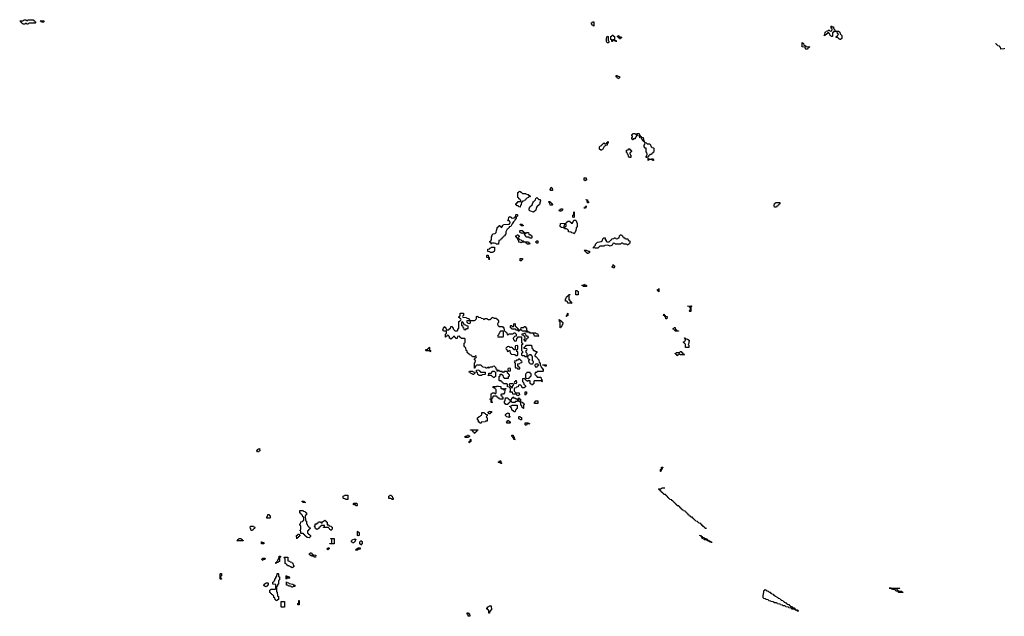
# Model space of a CAD drawing. Header units: inches. Extents: x 2710028 to 2964570, y 496606 to 722708.
# Tile 81 of 228: x 2856588 to 2875636, y 607506 to 619054. Entities that reach past the tile are written whole.
import ezdxf

# ---------------------------------------------------------------- set-up
doc = ezdxf.new("R2010")
doc.units = ezdxf.units.IN
doc.header["$MEASUREMENT"] = 0
for name, color, linetype in [('C8651', 7, 'Continuous'), ('C8660', 7, 'Continuous'), ('C8661', 7, 'Continuous'), ('C8670', 7, 'Continuous'), ('C8671', 7, 'Continuous')]:
    doc.layers.add(name, color=color, linetype=linetype)

msp = doc.modelspace()

# ---------------------------------------------------------------- linework, layer by layer
at = {"layer": 'C8651', "color": 6}
for points in [[(2856750, 618969), (2856726, 618970), (2856722, 618982), (2856710, 618986), (2856698, 618982), (2856690, 618968), (2856650, 618968), (2856642, 618982), (2856630, 618986), (2856622, 619002), (2856610, 619006), (2856602, 619022), (2856588, 619030), (2856650, 619034), (2856662, 619038), (2856666, 619050), (2856672, 619052), (2856712, 619052), (2856718, 619038), (2856730, 619034), (2856742, 619038), (2856750, 619052), (2856830, 619054), (2856854, 619050), (2856858, 619038), (2856873, 619033), (2856878, 619018), (2856894, 619010), (2856894, 618990), (2856890, 618988), (2856773, 618987), (2856758, 618982)], [(2857010, 619008), (2857002, 619022), (2856986, 619030), (2856990, 619034), (2857050, 619034), (2857054, 619030), (2857054, 619010), (2857050, 619009)]]:
    msp.add_lwpolyline(points, close=True, dxfattribs=at)
at = {"layer": 'C8660', "color": 6}
msp.add_lwpolyline([(2869873, 609207), (2869847, 609207), (2869842, 609222), (2869827, 609227), (2869822, 609242), (2869807, 609247), (2869802, 609262), (2869787, 609267), (2869782, 609282), (2869767, 609287), (2869762, 609302), (2869730, 609306), (2869722, 609322), (2869707, 609327), (2869702, 609342), (2869667, 609347), (2869662, 609362), (2869647, 609367), (2869642, 609382), (2869627, 609387), (2869622, 609402), (2869607, 609407), (2869602, 609422), (2869570, 609426), (2869562, 609442), (2869547, 609447), (2869542, 609462), (2869527, 609467), (2869522, 609482), (2869507, 609487), (2869502, 609502), (2869487, 609507), (2869482, 609522), (2869467, 609527), (2869462, 609542), (2869430, 609546), (2869422, 609562), (2869407, 609567), (2869402, 609582), (2869387, 609587), (2869382, 609602), (2869367, 609607), (2869362, 609622), (2869347, 609627), (2869342, 609642), (2869310, 609646), (2869302, 609662), (2869287, 609667), (2869282, 609682), (2869267, 609687), (2869262, 609702), (2869247, 609707), (2869242, 609722), (2869227, 609727), (2869222, 609742), (2869207, 609747), (2869202, 609762), (2869170, 609766), (2869162, 609782), (2869147, 609787), (2869142, 609802), (2869127, 609807), (2869122, 609822), (2869107, 609827), (2869102, 609842), (2869087, 609847), (2869082, 609862), (2869050, 609866), (2869042, 609882), (2869030, 609886), (2869022, 609902), (2869007, 609907), (2869002, 609922), (2868987, 609927), (2868982, 609942), (2868967, 609947), (2868962, 609962), (2868946, 609970), (2868950, 609974), (2868990, 609974), (2869002, 609978), (2869010, 609992), (2869070, 609996)], dxfattribs=at)
for points in [[(2862070, 609706), (2862062, 609722), (2862046, 609730), (2862050, 609734), (2862090, 609734), (2862098, 609718), (2862114, 609710), (2862110, 609706)], [(2862890, 609766), (2862882, 609782), (2862850, 609786), (2862846, 609790), (2862846, 609830), (2862862, 609838), (2862870, 609854), (2862930, 609854), (2862934, 609850), (2862934, 609770), (2862930, 609766)], [(2863790, 609766), (2863782, 609782), (2863770, 609786), (2863727, 609787), (2863728, 609832), (2863742, 609838), (2863747, 609853), (2863770, 609854), (2863778, 609838), (2863794, 609830), (2863798, 609798), (2863812, 609790), (2863810, 609766)], [(2862190, 609028), (2862148, 609030), (2862106, 609070), (2862102, 609082), (2862086, 609090), (2862082, 609102), (2862070, 609106), (2862030, 609106), (2862026, 609110), (2862026, 609150), (2862022, 609162), (2862006, 609170), (2862022, 609178), (2862026, 609190), (2862026, 609250), (2862022, 609262), (2862008, 609270), (2862008, 609290), (2862022, 609298), (2862030, 609334), (2862062, 609338), (2862067, 609353), (2862082, 609358), (2862086, 609370), (2862086, 609410), (2862082, 609422), (2862066, 609430), (2862062, 609462), (2862047, 609467), (2862042, 609482), (2862030, 609486), (2862022, 609502), (2862006, 609510), (2862006, 609550), (2862010, 609554), (2862070, 609554), (2862078, 609538), (2862112, 609532), (2862118, 609518), (2862134, 609510), (2862134, 609470), (2862118, 609462), (2862113, 609447), (2862114, 609370), (2862118, 609358), (2862134, 609350), (2862134, 609310), (2862138, 609298), (2862152, 609292), (2862158, 609258), (2862170, 609254), (2862178, 609238), (2862194, 609230), (2862198, 609218), (2862214, 609210), (2862198, 609202), (2862194, 609190), (2862178, 609182), (2862174, 609170), (2862158, 609162), (2862154, 609150), (2862158, 609118), (2862170, 609114), (2862178, 609098), (2862194, 609090), (2862198, 609078), (2862214, 609070), (2862214, 609050)], [(2863090, 609646), (2863082, 609662), (2863047, 609667), (2863046, 609690), (2863050, 609694), (2863113, 609693), (2863114, 609650), (2863110, 609646)], [(2861430, 609406), (2861367, 609407), (2861366, 609430), (2861382, 609438), (2861386, 609470), (2861390, 609474), (2861410, 609474), (2861418, 609458), (2861434, 609450), (2861434, 609410)], [(2862610, 609166), (2862602, 609182), (2862590, 609186), (2862582, 609202), (2862566, 609210), (2862562, 609222), (2862550, 609226), (2862467, 609227), (2862467, 609233), (2862482, 609238), (2862486, 609250), (2862482, 609262), (2862470, 609266), (2862430, 609266), (2862418, 609262), (2862413, 609247), (2862398, 609242), (2862394, 609230), (2862378, 609222), (2862373, 609207), (2862358, 609202), (2862350, 609186), (2862327, 609187), (2862322, 609202), (2862306, 609210), (2862302, 609242), (2862290, 609246), (2862288, 609252), (2862302, 609258), (2862306, 609290), (2862310, 609294), (2862342, 609298), (2862346, 609310), (2862362, 609318), (2862370, 609334), (2862410, 609334), (2862418, 609318), (2862430, 609314), (2862442, 609318), (2862447, 609333), (2862462, 609338), (2862466, 609350), (2862482, 609358), (2862490, 609374), (2862498, 609358), (2862514, 609350), (2862518, 609338), (2862534, 609330), (2862534, 609290), (2862538, 609278), (2862570, 609274), (2862578, 609258), (2862610, 609254), (2862618, 609238), (2862633, 609233), (2862634, 609190), (2862618, 609182)], [(2861070, 609166), (2861066, 609170), (2861062, 609202), (2861046, 609210), (2861050, 609252), (2861110, 609254), (2861118, 609238), (2861134, 609230), (2861133, 609207), (2861118, 609202), (2861114, 609190), (2861098, 609182), (2861090, 609166)], [(2860790, 608966), (2860786, 608970), (2860802, 608978), (2860806, 608990), (2860822, 608998), (2860830, 609014), (2860870, 609014), (2860878, 608998), (2860893, 608993), (2860898, 608978), (2860913, 608973), (2860910, 608966)], [(2861950, 609008), (2861946, 609070), (2861962, 609078), (2861967, 609093), (2861990, 609094), (2861998, 609078), (2862014, 609070), (2861998, 609062), (2861994, 609050), (2861978, 609042), (2861974, 609030), (2861958, 609022)], [(2862590, 608906), (2862586, 608910), (2862590, 608914), (2862622, 608918), (2862627, 608933), (2862627, 608987), (2862622, 609002), (2862610, 609006), (2862607, 609013), (2862672, 609012), (2862670, 608906)], [(2863050, 608928), (2863026, 608930), (2863022, 608942), (2863008, 608948), (2863008, 608970), (2863022, 608978), (2863028, 608992), (2863062, 608998), (2863070, 609014), (2863078, 608998), (2863090, 608994), (2863091, 608989), (2863078, 608982), (2863073, 608947), (2863058, 608942)], [(2863130, 609066), (2863126, 609070), (2863126, 609150), (2863130, 609154), (2863138, 609138), (2863154, 609130), (2863154, 609070), (2863150, 609068)], [(2863190, 608886), (2863182, 608902), (2863168, 608910), (2863168, 608950), (2863182, 608958), (2863190, 608974), (2863198, 608958), (2863212, 608952), (2863211, 608909), (2863198, 608902)], [(2869970, 608928), (2869962, 608942), (2869926, 608950), (2869922, 608962), (2869886, 608970), (2869882, 608982), (2869867, 608987), (2869830, 608988), (2869822, 609002), (2869808, 609008), (2869790, 609009), (2869782, 609042), (2869770, 609046), (2869762, 609062), (2869746, 609070), (2869746, 609074), (2869774, 609070), (2869778, 609058), (2869794, 609050), (2869798, 609038), (2869830, 609032), (2869838, 609018), (2869874, 609010), (2869878, 608998), (2869894, 608990), (2869898, 608978), (2869930, 608972), (2869938, 608958), (2869974, 608950), (2869974, 608930)], [(2861310, 608909), (2861268, 608910), (2861266, 608950), (2861274, 608950), (2861278, 608938), (2861310, 608934), (2861314, 608930), (2861314, 608910)], [(2862550, 608788), (2862542, 608802), (2862528, 608810), (2862542, 608818), (2862550, 608834), (2862570, 608834), (2862574, 608830), (2862572, 608810), (2862558, 608802)], [(2863090, 608786), (2863086, 608790), (2863102, 608798), (2863106, 608810), (2863122, 608818), (2863130, 608834), (2863173, 608833), (2863173, 608807), (2863138, 608802), (2863130, 608788)], [(2861290, 608588), (2861282, 608602), (2861270, 608606), (2861270, 608614), (2861282, 608618), (2861290, 608634), (2861330, 608634), (2861334, 608630), (2861330, 608606), (2861298, 608602)], [(2861550, 608526), (2861546, 608530), (2861546, 608550), (2861562, 608558), (2861570, 608574), (2861582, 608578), (2861586, 608610), (2861602, 608618), (2861607, 608673), (2861633, 608673), (2861634, 608650), (2861618, 608642), (2861614, 608630), (2861614, 608570), (2861598, 608562), (2861590, 608546), (2861558, 608542)], [(2861850, 608446), (2861842, 608462), (2861807, 608467), (2861802, 608482), (2861770, 608486), (2861762, 608502), (2861750, 608506), (2861742, 608522), (2861726, 608530), (2861726, 608610), (2861722, 608622), (2861708, 608630), (2861706, 608650), (2861710, 608654), (2861773, 608653), (2861774, 608590), (2861778, 608578), (2861810, 608574), (2861818, 608558), (2861850, 608552), (2861858, 608538), (2861870, 608534), (2861878, 608498), (2861894, 608490), (2861890, 608466), (2861878, 608462), (2861870, 608448)], [(2862310, 608648), (2862286, 608650), (2862282, 608662), (2862270, 608666), (2862262, 608682), (2862250, 608686), (2862238, 608682), (2862234, 608670), (2862228, 608668), (2862222, 608682), (2862210, 608686), (2862202, 608702), (2862190, 608706), (2862187, 608713), (2862202, 608718), (2862210, 608732), (2862232, 608732), (2862238, 608718), (2862254, 608710), (2862258, 608698), (2862273, 608693), (2862314, 608690)], [(2860470, 608226), (2860466, 608230), (2860466, 608330), (2860470, 608334), (2860490, 608334), (2860494, 608330), (2860492, 608288), (2860478, 608282), (2860474, 608270), (2860478, 608238), (2860494, 608230), (2860490, 608226)], [(2861570, 607806), (2861549, 607809), (2861542, 607822), (2861530, 607826), (2861522, 607862), (2861506, 607870), (2861502, 607902), (2861490, 607906), (2861482, 607922), (2861466, 607930), (2861462, 607942), (2861446, 607950), (2861442, 607962), (2861430, 607966), (2861426, 608010), (2861442, 608018), (2861450, 608034), (2861530, 608034), (2861542, 608038), (2861546, 608050), (2861546, 608110), (2861542, 608122), (2861488, 608128), (2861486, 608170), (2861502, 608178), (2861510, 608194), (2861522, 608198), (2861526, 608230), (2861542, 608238), (2861546, 608270), (2861562, 608278), (2861567, 608333), (2861590, 608334), (2861594, 608330), (2861594, 608290), (2861598, 608278), (2861611, 608271), (2861612, 608212), (2861610, 608206), (2861598, 608202), (2861594, 608190), (2861592, 608128), (2861578, 608122), (2861574, 608090), (2861558, 608082), (2861554, 608070), (2861554, 607990), (2861558, 607978), (2861572, 607972), (2861578, 607898), (2861592, 607890), (2861594, 607830), (2861578, 607822)], [(2861750, 608226), (2861746, 608230), (2861746, 608290), (2861750, 608294), (2861758, 608278), (2861790, 608274), (2861798, 608258), (2861814, 608250), (2861810, 608246), (2861770, 608246), (2861758, 608242)], [(2861350, 608068), (2861342, 608082), (2861326, 608090), (2861322, 608102), (2861306, 608110), (2861322, 608118), (2861327, 608133), (2861342, 608138), (2861347, 608153), (2861390, 608154), (2861394, 608150), (2861394, 608110), (2861378, 608102), (2861374, 608090), (2861358, 608082)], [(2861870, 608068), (2861846, 608070), (2861842, 608082), (2861827, 608087), (2861790, 608088), (2861782, 608102), (2861770, 608106), (2861750, 608106), (2861750, 608174), (2861758, 608158), (2861791, 608151), (2861798, 608138), (2861870, 608131), (2861893, 608113), (2861911, 608111), (2861910, 608086), (2861878, 608082)], [(2861650, 607686), (2861646, 607690), (2861648, 607792), (2861713, 607793), (2861714, 607690), (2861710, 607686)], [(2861970, 607726), (2861966, 607730), (2861969, 607751), (2861982, 607758), (2861986, 607770), (2861986, 607810), (2861990, 607814), (2861994, 607810), (2861994, 607730), (2861990, 607726)], [(2865670, 607566), (2865666, 607570), (2865666, 607610), (2865662, 607622), (2865646, 607630), (2865642, 607642), (2865627, 607647), (2865626, 607670), (2865642, 607678), (2865646, 607690), (2865662, 607698), (2865668, 607712), (2865710, 607712), (2865714, 607630), (2865698, 607622), (2865693, 607607), (2865678, 607602), (2865674, 607570)], [(2865270, 607506), (2865266, 607510), (2865262, 607542), (2865246, 607550), (2865247, 607573), (2865270, 607574), (2865278, 607558), (2865293, 607553), (2865294, 607510), (2865290, 607506)]]:
    msp.add_lwpolyline(points, close=True, dxfattribs=at)
at = {"layer": 'C8661', "color": 6}
for points in [[(2867690, 618929), (2867682, 618942), (2867666, 618950), (2867662, 618962), (2867648, 618970), (2867648, 618992), (2867662, 618998), (2867670, 619014), (2867690, 619014), (2867694, 619010), (2867694, 618930)], [(2867950, 618608), (2867942, 618630), (2867938, 618690), (2867950, 618732), (2867974, 618730), (2867973, 618653), (2867994, 618630), (2867970, 618609)], [(2868130, 618628), (2868122, 618642), (2868090, 618646), (2868082, 618662), (2868070, 618666), (2868058, 618662), (2868054, 618630), (2868046, 618630), (2868042, 618662), (2868026, 618670), (2868026, 618730), (2868042, 618738), (2868047, 618753), (2868070, 618752), (2868078, 618738), (2868094, 618730), (2868094, 618670), (2868098, 618658), (2868130, 618654)], [(2868190, 618686), (2868182, 618702), (2868170, 618706), (2868162, 618722), (2868146, 618730), (2868162, 618738), (2868166, 618750), (2868174, 618750), (2868178, 618738), (2868193, 618733), (2868198, 618718), (2868230, 618714), (2868234, 618710), (2868218, 618702), (2868210, 618686)], [(2868170, 617908), (2868162, 617922), (2868146, 617930), (2868142, 617942), (2868126, 617950), (2868127, 617973), (2868150, 617974), (2868158, 617958), (2868193, 617953), (2868193, 617927), (2868178, 617922)], [(2868670, 616686), (2868662, 616702), (2868646, 616710), (2868642, 616722), (2868630, 616726), (2868622, 616762), (2868586, 616770), (2868582, 616802), (2868548, 616808), (2868542, 616822), (2868530, 616826), (2868518, 616822), (2868512, 616790), (2868493, 616767), (2868492, 616750), (2868454, 616746), (2868454, 616734), (2868449, 616729), (2868446, 616730), (2868442, 616742), (2868430, 616746), (2868428, 616752), (2868428, 616772), (2868442, 616778), (2868446, 616790), (2868442, 616802), (2868429, 616809), (2868429, 616831), (2868446, 616834), (2868450, 616852), (2868492, 616852), (2868498, 616838), (2868510, 616834), (2868522, 616838), (2868530, 616854), (2868570, 616854), (2868574, 616850), (2868578, 616818), (2868593, 616813), (2868598, 616798), (2868614, 616790), (2868618, 616778), (2868652, 616772), (2868653, 616733), (2868658, 616718), (2868672, 616710), (2868674, 616686)], [(2867830, 616526), (2867806, 616550), (2867806, 616590), (2867827, 616613), (2867842, 616618), (2867847, 616633), (2867862, 616638), (2867867, 616653), (2867882, 616658), (2867887, 616673), (2867894, 616670), (2867898, 616658), (2867930, 616654), (2867942, 616658), (2867950, 616674), (2867962, 616678), (2867970, 616694), (2867974, 616690), (2867972, 616668), (2867958, 616662), (2867953, 616627), (2867918, 616622), (2867910, 616606), (2867898, 616602), (2867871, 616550), (2867858, 616542), (2867850, 616528)], [(2868730, 616654), (2868770, 616654), (2868794, 616630), (2868798, 616598), (2868810, 616594), (2868818, 616578), (2868850, 616574), (2868853, 616567), (2868854, 616510), (2868850, 616486), (2868838, 616482), (2868830, 616466), (2868818, 616462), (2868810, 616446), (2868778, 616442), (2868773, 616427), (2868758, 616422), (2868753, 616407), (2868738, 616402), (2868734, 616386), (2868730, 616386), (2868710, 616386), (2868709, 616391), (2868709, 616411), (2868722, 616418), (2868728, 616450), (2868722, 616482), (2868708, 616490), (2868706, 616566), (2868686, 616570), (2868668, 616590), (2868669, 616631), (2868682, 616638), (2868686, 616674), (2868710, 616672), (2868718, 616658)], [(2868388, 616388), (2868366, 616410), (2868362, 616442), (2868346, 616450), (2868342, 616482), (2868330, 616486), (2868328, 616492), (2868326, 616530), (2868362, 616538), (2868370, 616554), (2868390, 616554), (2868394, 616534), (2868410, 616532), (2868414, 616514), (2868432, 616510), (2868418, 616502), (2868410, 616486), (2868398, 616482), (2868394, 616470), (2868398, 616438), (2868412, 616430), (2868410, 616389)], [(2868850, 616326), (2868828, 616328), (2868822, 616342), (2868810, 616346), (2868770, 616346), (2868758, 616342), (2868754, 616330), (2868749, 616329), (2868746, 616374), (2868753, 616373), (2868758, 616358), (2868770, 616354), (2868810, 616354), (2868822, 616358), (2868830, 616374), (2868838, 616358), (2868852, 616350)], [(2867530, 615929), (2867522, 615942), (2867506, 615950), (2867506, 615990), (2867550, 615994), (2867552, 615950), (2867534, 615946)], [(2866270, 615428), (2866246, 615430), (2866242, 615442), (2866228, 615448), (2866208, 615450), (2866206, 615466), (2866188, 615470), (2866186, 615490), (2866202, 615498), (2866210, 615514), (2866222, 615518), (2866227, 615533), (2866270, 615534), (2866282, 615538), (2866286, 615550), (2866282, 615562), (2866267, 615567), (2866262, 615582), (2866247, 615587), (2866242, 615602), (2866226, 615610), (2866226, 615710), (2866242, 615718), (2866248, 615732), (2866274, 615730), (2866278, 615718), (2866290, 615714), (2866312, 615692), (2866371, 615691), (2866382, 615682), (2866411, 615671), (2866430, 615671), (2866434, 615654), (2866454, 615650), (2866458, 615638), (2866472, 615630), (2866438, 615622), (2866434, 615610), (2866398, 615602), (2866394, 615590), (2866378, 615582), (2866370, 615566), (2866358, 615562), (2866354, 615550), (2866318, 615542), (2866314, 615530), (2866298, 615522), (2866292, 615470), (2866278, 615462)], [(2866890, 615748), (2866866, 615750), (2866849, 615769), (2866870, 615811), (2866891, 615790), (2866894, 615750)], [(2866530, 615329), (2866456, 615356), (2866445, 615370), (2866444, 615390), (2866459, 615430), (2866505, 615470), (2866513, 615510), (2866527, 615530), (2866562, 615558), (2866569, 615570), (2866570, 615592), (2866590, 615612), (2866630, 615576), (2866654, 615574), (2866666, 615550), (2866651, 615510), (2866651, 615490), (2866644, 615476), (2866591, 615430), (2866578, 615402), (2866571, 615369)], [(2866850, 615466), (2866842, 615502), (2866828, 615510), (2866827, 615533), (2866850, 615534), (2866858, 615518), (2866870, 615514), (2866878, 615498), (2866890, 615494), (2866894, 615470), (2866890, 615466)], [(2867510, 615406), (2867506, 615410), (2867522, 615418), (2867530, 615434), (2867542, 615438), (2867550, 615454), (2867550, 615426), (2867538, 615422), (2867530, 615406)], [(2867570, 615506), (2867566, 615550), (2867562, 615562), (2867548, 615570), (2867550, 615574), (2867571, 615570), (2867572, 615552), (2867578, 615538), (2867592, 615530), (2867590, 615508)], [(2865810, 614706), (2865802, 614722), (2865770, 614728), (2865733, 614727), (2865718, 614722), (2865710, 614706), (2865706, 614710), (2865706, 614730), (2865686, 614750), (2865686, 614770), (2865706, 614774), (2865706, 614786), (2865716, 614804), (2865718, 614850), (2865728, 614870), (2865728, 614892), (2865748, 614912), (2865787, 614913), (2865808, 614932), (2865809, 614971), (2865827, 615013), (2865828, 615030), (2865850, 615054), (2865862, 615058), (2865866, 615070), (2865874, 615070), (2865878, 615058), (2865893, 615053), (2865898, 615038), (2865910, 615034), (2865926, 615050), (2865926, 615070), (2865942, 615078), (2865946, 615090), (2866066, 615094), (2866066, 615106), (2866076, 615124), (2866078, 615138), (2866066, 615150), (2866062, 615162), (2866030, 615166), (2866028, 615170), (2866042, 615178), (2866050, 615234), (2866062, 615238), (2866070, 615254), (2866078, 615238), (2866094, 615230), (2866098, 615218), (2866130, 615212), (2866150, 615218), (2866182, 615238), (2866184, 615276), (2866190, 615282), (2866210, 615282), (2866222, 615270), (2866210, 615248), (2866191, 615229), (2866191, 615210), (2866174, 615186), (2866170, 615169), (2866141, 615139), (2866117, 615103), (2866091, 615050), (2866058, 615042), (2866054, 615030), (2866030, 615006), (2866018, 615002), (2865991, 614950), (2865994, 614934), (2865990, 614908), (2865974, 614886), (2865971, 614870), (2865957, 614863), (2865950, 614849), (2865937, 614843), (2865930, 614829), (2865918, 614822), (2865910, 614808), (2865894, 614806), (2865890, 614786), (2865858, 614782), (2865850, 614709)], [(2867030, 615348), (2867026, 615370), (2867042, 615378), (2867050, 615392), (2867090, 615391), (2867092, 615370), (2867078, 615362), (2867070, 615349)], [(2867310, 615226), (2867286, 615230), (2867286, 615250), (2867288, 615270), (2867306, 615274), (2867310, 615332), (2867314, 615330), (2867314, 615230)], [(2866290, 615066), (2866282, 615082), (2866268, 615090), (2866270, 615094), (2866310, 615094), (2866318, 615078), (2866330, 615074), (2866330, 615066)], [(2867310, 614909), (2867302, 614922), (2867266, 614930), (2867262, 614942), (2867208, 614950), (2867202, 614982), (2867190, 614986), (2867182, 615002), (2867167, 615007), (2867130, 615008), (2867122, 615022), (2867107, 615027), (2867066, 615030), (2867062, 615042), (2867046, 615050), (2867049, 615111), (2867150, 615114), (2867162, 615118), (2867166, 615130), (2867182, 615138), (2867188, 615152), (2867230, 615154), (2867238, 615138), (2867254, 615130), (2867258, 615118), (2867270, 615114), (2867282, 615118), (2867310, 615174), (2867350, 615171), (2867371, 615110), (2867371, 615051), (2867353, 615027), (2867350, 614966), (2867338, 614962), (2867330, 614926), (2867318, 614922)], [(2867150, 615086), (2867118, 615082), (2867114, 615050), (2867118, 615038), (2867130, 615034), (2867142, 615038), (2867147, 615053), (2867162, 615058), (2867166, 615070), (2867162, 615082)], [(2866450, 614708), (2866408, 614708), (2866402, 614722), (2866387, 614727), (2866382, 614742), (2866370, 614746), (2866310, 614746), (2866298, 614742), (2866290, 614726), (2866282, 614742), (2866250, 614746), (2866246, 614750), (2866242, 614782), (2866229, 614789), (2866228, 614808), (2866222, 614822), (2866210, 614826), (2866202, 614842), (2866188, 614848), (2866189, 614871), (2866206, 614874), (2866210, 614892), (2866232, 614892), (2866238, 614878), (2866252, 614872), (2866252, 614848), (2866238, 614842), (2866234, 614830), (2866238, 614818), (2866250, 614814), (2866258, 614798), (2866290, 614794), (2866298, 614778), (2866330, 614774), (2866338, 614758), (2866350, 614754), (2866432, 614752), (2866438, 614738), (2866454, 614730)], [(2866370, 614914), (2866382, 614918), (2866390, 614934), (2866433, 614933), (2866438, 614898), (2866470, 614894), (2866478, 614878), (2866494, 614870), (2866494, 614830), (2866490, 614826), (2866448, 614828), (2866442, 614842), (2866430, 614846), (2866387, 614847), (2866382, 614862), (2866368, 614868), (2866362, 614902), (2866346, 614910), (2866342, 614922), (2866330, 614926), (2866318, 614922), (2866310, 614906), (2866302, 614922), (2866270, 614926), (2866266, 614970), (2866270, 614974), (2866313, 614973), (2866318, 614958), (2866333, 614953), (2866338, 614938), (2866350, 614934), (2866358, 614918)], [(2868350, 614688), (2868342, 614702), (2868327, 614707), (2868269, 614709), (2868262, 614722), (2868250, 614726), (2868230, 614726), (2868210, 614708), (2868112, 614708), (2868106, 614710), (2868102, 614722), (2868070, 614726), (2868050, 614689), (2868010, 614669), (2867967, 614687), (2867910, 614686), (2867904, 614676), (2867890, 614669), (2867810, 614668), (2867770, 614629), (2867730, 614629), (2867710, 614638), (2867702, 614638), (2867689, 614629), (2867686, 614650), (2867728, 614692), (2867729, 614710), (2867766, 614750), (2867842, 614758), (2867846, 614770), (2867862, 614778), (2867870, 614814), (2867890, 614831), (2867912, 614830), (2867914, 614794), (2867931, 614791), (2867934, 614770), (2867950, 614754), (2867990, 614754), (2868030, 614794), (2868042, 614798), (2868046, 614810), (2868082, 614818), (2868088, 614832), (2868114, 614830), (2868118, 614818), (2868130, 614814), (2868162, 614818), (2868166, 614830), (2868186, 614834), (2868190, 614872), (2868210, 614891), (2868230, 614891), (2868238, 614878), (2868252, 614870), (2868254, 614854), (2868272, 614850), (2868274, 614834), (2868294, 614830), (2868298, 614818), (2868313, 614813), (2868354, 614810), (2868358, 614778), (2868390, 614774), (2868394, 614770), (2868394, 614730), (2868378, 614722), (2868374, 614710), (2868358, 614702)], [(2866590, 614726), (2866582, 614742), (2866566, 614750), (2866582, 614758), (2866590, 614774), (2866610, 614774), (2866614, 614770), (2866614, 614730), (2866610, 614728)], [(2865670, 614409), (2865662, 614442), (2865626, 614450), (2865626, 614490), (2865630, 614494), (2865650, 614494), (2865654, 614490), (2865658, 614458), (2865672, 614450)], [(2865690, 614546), (2865682, 614562), (2865647, 614567), (2865646, 614610), (2865650, 614614), (2865682, 614618), (2865686, 614630), (2865702, 614638), (2865710, 614654), (2865772, 614652), (2865771, 614591), (2865765, 614570), (2865750, 614555), (2865730, 614549)], [(2867570, 614526), (2867546, 614550), (2867542, 614562), (2867530, 614566), (2867522, 614582), (2867506, 614590), (2867510, 614594), (2867548, 614592), (2867590, 614572), (2867611, 614571), (2867614, 614550), (2867598, 614542), (2867590, 614526)], [(2866290, 614388), (2866269, 614389), (2866268, 614430), (2866310, 614434), (2866314, 614430), (2866314, 614410)], [(2868070, 614246), (2868062, 614262), (2868046, 614270), (2868062, 614278), (2868066, 614310), (2868070, 614314), (2868078, 614298), (2868092, 614292), (2868094, 614270), (2868090, 614248)], [(2867550, 613888), (2867488, 613888), (2867482, 613902), (2867466, 613910), (2867470, 613914), (2867502, 613918), (2867510, 613934), (2867518, 613918), (2867550, 613914), (2867554, 613910), (2867554, 613890)], [(2867270, 613566), (2867190, 613568), (2867186, 613590), (2867170, 613606), (2867150, 613606), (2867146, 613610), (2867147, 613653), (2867162, 613658), (2867168, 613690), (2867186, 613694), (2867190, 613714), (2867202, 613718), (2867210, 613734), (2867232, 613732), (2867230, 613726), (2867218, 613722), (2867213, 613707), (2867214, 613634), (2867231, 613631), (2867234, 613610), (2867254, 613590), (2867258, 613578), (2867274, 613570)], [(2867390, 613726), (2867346, 613730), (2867346, 613810), (2867350, 613814), (2867373, 613813), (2867378, 613798), (2867394, 613790), (2867394, 613730)], [(2868950, 613786), (2868942, 613802), (2868926, 613810), (2868926, 613830), (2868946, 613834), (2868950, 613851), (2868954, 613830)], [(2865313, 613233), (2865387, 613233), (2865402, 613238), (2865410, 613254), (2865422, 613258), (2865426, 613270), (2865426, 613310), (2865430, 613314), (2865450, 613312), (2865458, 613298), (2865470, 613294), (2865510, 613292), (2865518, 613278), (2865552, 613272), (2865558, 613258), (2865570, 613254), (2865582, 613258), (2865590, 613272), (2865630, 613272), (2865638, 613258), (2865650, 613254), (2865690, 613254), (2865702, 613258), (2865706, 613270), (2865722, 613278), (2865730, 613294), (2865752, 613292), (2865758, 613278), (2865770, 613274), (2865810, 613274), (2865818, 613258), (2865830, 613254), (2865853, 613227), (2865854, 613190), (2865838, 613182), (2865834, 613170), (2865838, 613138), (2865850, 613134), (2865858, 613118), (2865870, 613114), (2865930, 613114), (2865938, 613098), (2865953, 613093), (2865958, 613038), (2865970, 613034), (2865978, 613018), (2865990, 613014), (2865998, 612998), (2866014, 612990), (2866018, 612958), (2866030, 612954), (2866042, 612958), (2866048, 612972), (2866130, 612974), (2866142, 612978), (2866150, 612994), (2866173, 612993), (2866178, 612978), (2866194, 612970), (2866193, 612927), (2866158, 612922), (2866154, 612910), (2866134, 612890), (2866138, 612858), (2866154, 612850), (2866158, 612838), (2866170, 612834), (2866202, 612838), (2866208, 612892), (2866222, 612898), (2866227, 612913), (2866293, 612913), (2866294, 612810), (2866298, 612798), (2866314, 612790), (2866314, 612770), (2866298, 612762), (2866294, 612750), (2866294, 612650), (2866312, 612630), (2866312, 612608), (2866298, 612602), (2866294, 612590), (2866298, 612558), (2866310, 612554), (2866350, 612554), (2866358, 612538), (2866370, 612534), (2866402, 612538), (2866406, 612550), (2866406, 612590), (2866402, 612602), (2866386, 612610), (2866388, 612652), (2866402, 612658), (2866406, 612670), (2866402, 612682), (2866346, 612690), (2866347, 612713), (2866362, 612718), (2866366, 612730), (2866382, 612738), (2866390, 612754), (2866490, 612754), (2866494, 612710), (2866498, 612698), (2866510, 612694), (2866514, 612670), (2866530, 612654), (2866550, 612654), (2866570, 612634), (2866593, 612633), (2866594, 612610), (2866578, 612602), (2866570, 612586), (2866558, 612582), (2866554, 612550), (2866558, 612538), (2866570, 612534), (2866632, 612472), (2866638, 612418), (2866654, 612410), (2866654, 612370), (2866658, 612358), (2866673, 612353), (2866674, 612330), (2866693, 612313), (2866698, 612298), (2866713, 612293), (2866714, 612250), (2866710, 612246), (2866610, 612246), (2866598, 612242), (2866593, 612227), (2866558, 612222), (2866554, 612190), (2866558, 612178), (2866573, 612173), (2866578, 612158), (2866590, 612154), (2866598, 612138), (2866610, 612134), (2866673, 612133), (2866678, 612098), (2866692, 612092), (2866694, 612050), (2866687, 612047), (2866682, 612062), (2866670, 612066), (2866550, 612066), (2866538, 612062), (2866534, 612050), (2866534, 612010), (2866518, 612002), (2866513, 611987), (2866490, 611986), (2866482, 612002), (2866466, 612010), (2866466, 612050), (2866462, 612062), (2866430, 612066), (2866418, 612062), (2866414, 612050), (2866408, 612048), (2866402, 612062), (2866386, 612070), (2866382, 612082), (2866366, 612090), (2866362, 612102), (2866350, 612106), (2866318, 612102), (2866314, 612090), (2866314, 612050), (2866334, 612030), (2866338, 611998), (2866350, 611994), (2866358, 611978), (2866374, 611970), (2866374, 611950), (2866358, 611942), (2866350, 611926), (2866310, 611926), (2866306, 611930), (2866302, 611962), (2866287, 611967), (2866282, 611982), (2866250, 611986), (2866238, 611982), (2866233, 611947), (2866198, 611942), (2866190, 611926), (2866158, 611922), (2866154, 611910), (2866154, 611870), (2866158, 611858), (2866170, 611854), (2866178, 611838), (2866190, 611834), (2866253, 611833), (2866254, 611790), (2866238, 611782), (2866230, 611766), (2866222, 611782), (2866207, 611787), (2866202, 611802), (2866190, 611806), (2866127, 611807), (2866122, 611842), (2866067, 611847), (2866067, 611853), (2866082, 611858), (2866086, 611870), (2866086, 611910), (2866082, 611922), (2866067, 611927), (2866062, 611942), (2866027, 611947), (2866022, 612002), (2866010, 612006), (2865950, 612006), (2865942, 612022), (2865927, 612027), (2865922, 612042), (2865907, 612047), (2865902, 612062), (2865870, 612066), (2865866, 612070), (2865866, 612150), (2865882, 612158), (2865886, 612190), (2865890, 612194), (2865913, 612193), (2865918, 612178), (2865933, 612173), (2865938, 612138), (2865954, 612130), (2865958, 612118), (2865970, 612114), (2866030, 612114), (2866042, 612118), (2866046, 612150), (2866062, 612158), (2866066, 612170), (2866062, 612182), (2866050, 612186), (2866042, 612202), (2866026, 612210), (2866022, 612242), (2866010, 612246), (2865970, 612246), (2865958, 612242), (2865950, 612226), (2865930, 612226), (2865922, 612242), (2865910, 612246), (2865870, 612246), (2865862, 612262), (2865850, 612266), (2865838, 612262), (2865830, 612246), (2865826, 612250), (2865822, 612282), (2865806, 612290), (2865806, 612310), (2865787, 612327), (2865782, 612342), (2865770, 612346), (2865738, 612342), (2865730, 612326), (2865690, 612326), (2865678, 612322), (2865672, 612308), (2865666, 612310), (2865662, 612322), (2865650, 612326), (2865638, 612322), (2865630, 612306), (2865610, 612306), (2865602, 612322), (2865547, 612327), (2865542, 612342), (2865527, 612347), (2865522, 612362), (2865510, 612366), (2865430, 612366), (2865418, 612362), (2865410, 612346), (2865398, 612342), (2865394, 612310), (2865390, 612306), (2865386, 612310), (2865386, 612410), (2865402, 612418), (2865406, 612450), (2865402, 612462), (2865386, 612470), (2865386, 612490), (2865402, 612498), (2865406, 612514), (2865422, 612518), (2865426, 612530), (2865422, 612542), (2865410, 612546), (2865398, 612542), (2865394, 612526), (2865350, 612526), (2865342, 612542), (2865326, 612550), (2865322, 612562), (2865290, 612568), (2865286, 612586), (2865266, 612590), (2865262, 612602), (2865246, 612610), (2865242, 612642), (2865228, 612648), (2865222, 612702), (2865207, 612707), (2865202, 612722), (2865186, 612730), (2865186, 612790), (2865202, 612798), (2865206, 612810), (2865206, 612870), (2865202, 612882), (2865190, 612886), (2865130, 612886), (2865122, 612902), (2865106, 612910), (2865102, 612922), (2865090, 612926), (2865058, 612922), (2865050, 612886), (2865030, 612886), (2865022, 612902), (2865006, 612910), (2865002, 612922), (2864990, 612926), (2864978, 612922), (2864974, 612910), (2864958, 612902), (2864954, 612890), (2864938, 612882), (2864930, 612866), (2864922, 612882), (2864906, 612890), (2864902, 612922), (2864887, 612927), (2864882, 612942), (2864870, 612946), (2864858, 612942), (2864853, 612927), (2864838, 612922), (2864834, 612910), (2864826, 612910), (2864827, 612967), (2864830, 612974), (2864842, 612978), (2864846, 612990), (2864842, 613022), (2864788, 613028), (2864782, 613042), (2864768, 613050), (2864782, 613058), (2864786, 613090), (2864802, 613098), (2864807, 613113), (2864813, 613113), (2864818, 613098), (2864834, 613090), (2864838, 613058), (2864850, 613054), (2864890, 613054), (2864910, 613074), (2864922, 613078), (2864927, 613113), (2864950, 613114), (2864958, 613098), (2864972, 613092), (2864973, 613073), (2864994, 613050), (2864998, 613038), (2865010, 613034), (2865050, 613034), (2865062, 613038), (2865066, 613070), (2865082, 613078), (2865086, 613090), (2865086, 613210), (2865102, 613218), (2865107, 613233), (2865122, 613238), (2865126, 613250), (2865122, 613262), (2865107, 613267), (2865102, 613282), (2865086, 613290), (2865090, 613314), (2865102, 613318), (2865107, 613333), (2865110, 613374), (2865173, 613373), (2865174, 613330), (2865158, 613322), (2865154, 613310), (2865158, 613298), (2865234, 613290), (2865238, 613278), (2865274, 613270), (2865278, 613258), (2865290, 613254), (2865298, 613238)], [(2867170, 613306), (2867166, 613310), (2867166, 613330), (2867182, 613338), (2867186, 613370), (2867190, 613374), (2867194, 613370), (2867192, 613328), (2867178, 613322)], [(2869090, 613266), (2869086, 613270), (2869082, 613302), (2869070, 613306), (2869062, 613322), (2869046, 613330), (2869047, 613353), (2869053, 613353), (2869058, 613338), (2869074, 613330), (2869078, 613318), (2869114, 613310), (2869110, 613266)], [(2869550, 613408), (2869549, 613411), (2869550, 613434), (2869562, 613438), (2869566, 613450), (2869562, 613482), (2869546, 613490), (2869542, 613502), (2869510, 613506), (2869509, 613511), (2869570, 613514), (2869591, 613511), (2869590, 613506), (2869578, 613502), (2869572, 613488), (2869570, 613408)], [(2865150, 613206), (2865138, 613202), (2865134, 613190), (2865134, 613150), (2865138, 613138), (2865153, 613133), (2865158, 613098), (2865173, 613093), (2865178, 613058), (2865210, 613054), (2865222, 613058), (2865230, 613074), (2865262, 613078), (2865266, 613090), (2865262, 613122), (2865230, 613126), (2865222, 613142), (2865187, 613147), (2865182, 613182), (2865167, 613187), (2865162, 613202)], [(2865290, 613226), (2865250, 613226), (2865238, 613222), (2865234, 613210), (2865238, 613198), (2865253, 613193), (2865258, 613178), (2865290, 613174), (2865302, 613178), (2865306, 613190), (2865302, 613222)], [(2866250, 613054), (2866282, 613058), (2866287, 613093), (2866330, 613094), (2866342, 613098), (2866350, 613114), (2866370, 613114), (2866374, 613094), (2866391, 613090), (2866393, 613053), (2866398, 613038), (2866414, 613030), (2866418, 613018), (2866450, 613012), (2866458, 612998), (2866470, 612994), (2866570, 612994), (2866578, 612978), (2866611, 612971), (2866618, 612938), (2866634, 612930), (2866630, 612926), (2866548, 612928), (2866542, 612962), (2866527, 612967), (2866522, 612982), (2866510, 612986), (2866450, 612986), (2866442, 613002), (2866430, 613006), (2866390, 613006), (2866382, 613022), (2866370, 613026), (2866310, 613026), (2866302, 613042), (2866290, 613046), (2866258, 613042), (2866253, 613027), (2866230, 613026), (2866222, 613042), (2866187, 613047), (2866182, 613062), (2866170, 613066), (2866110, 613066), (2866102, 613082), (2866086, 613090), (2866086, 613130), (2866090, 613134), (2866110, 613134), (2866118, 613118), (2866130, 613114), (2866142, 613118), (2866146, 613130), (2866146, 613170), (2866170, 613174), (2866174, 613170), (2866174, 613130), (2866178, 613118), (2866193, 613113), (2866198, 613098), (2866213, 613093), (2866218, 613078), (2866233, 613073), (2866238, 613058)], [(2867050, 613088), (2867046, 613090), (2867046, 613190), (2867042, 613202), (2867029, 613210), (2867026, 613250), (2867030, 613252), (2867038, 613238), (2867054, 613230), (2867058, 613218), (2867074, 613210), (2867078, 613198), (2867094, 613190), (2867091, 613149), (2867078, 613142), (2867072, 613108), (2867058, 613102)], [(2865930, 613026), (2865890, 613026), (2865874, 613010), (2865870, 612986), (2865858, 612982), (2865853, 612947), (2865838, 612942), (2865834, 612930), (2865838, 612918), (2865850, 612914), (2865930, 612914), (2865942, 612918), (2865946, 612930), (2865946, 613010), (2865942, 613022)], [(2866370, 612826), (2866362, 612842), (2866346, 612850), (2866347, 612873), (2866362, 612878), (2866366, 612890), (2866362, 612922), (2866350, 612926), (2866342, 612942), (2866310, 612946), (2866306, 612950), (2866307, 612973), (2866342, 612978), (2866350, 612994), (2866358, 612978), (2866373, 612973), (2866378, 612938), (2866410, 612934), (2866418, 612918), (2866432, 612910), (2866418, 612902), (2866410, 612886), (2866398, 612882), (2866390, 612866), (2866378, 612862), (2866374, 612826)], [(2869330, 613026), (2869270, 613028), (2869262, 613042), (2869246, 613050), (2869242, 613062), (2869226, 613070), (2869242, 613078), (2869247, 613093), (2869270, 613094), (2869278, 613058), (2869294, 613050), (2869298, 613038), (2869330, 613032), (2869334, 613030)], [(2869530, 612708), (2869466, 612710), (2869467, 612767), (2869462, 612782), (2869450, 612786), (2869442, 612802), (2869426, 612810), (2869442, 612818), (2869447, 612833), (2869462, 612838), (2869466, 612850), (2869462, 612882), (2869447, 612887), (2869450, 612894), (2869470, 612892), (2869474, 612874), (2869510, 612871), (2869542, 612850), (2869542, 612830), (2869532, 612810), (2869531, 612790), (2869522, 612770), (2869531, 612751)], [(2864530, 612626), (2864522, 612642), (2864510, 612646), (2864450, 612646), (2864446, 612650), (2864447, 612673), (2864482, 612678), (2864487, 612693), (2864502, 612698), (2864510, 612714), (2864514, 612710), (2864514, 612670), (2864518, 612658), (2864534, 612650), (2864534, 612630)], [(2866210, 612746), (2866178, 612742), (2866174, 612730), (2866174, 612670), (2866170, 612666), (2866150, 612666), (2866142, 612682), (2866127, 612687), (2866122, 612702), (2866110, 612706), (2866070, 612706), (2866062, 612722), (2866050, 612726), (2866018, 612722), (2866013, 612707), (2865998, 612702), (2865994, 612690), (2865998, 612678), (2866014, 612670), (2866018, 612638), (2866030, 612634), (2866042, 612638), (2866050, 612654), (2866073, 612653), (2866078, 612598), (2866090, 612594), (2866098, 612578), (2866170, 612572), (2866190, 612554), (2866210, 612554), (2866222, 612558), (2866226, 612570), (2866226, 612610), (2866222, 612622), (2866206, 612630), (2866206, 612670), (2866222, 612678), (2866226, 612690), (2866226, 612730), (2866222, 612742)], [(2869372, 612568), (2869366, 612570), (2869362, 612582), (2869350, 612586), (2869338, 612582), (2869334, 612570), (2869318, 612562), (2869310, 612548), (2869306, 612566), (2869290, 612568), (2869286, 612586), (2869270, 612588), (2869270, 612594), (2869282, 612598), (2869290, 612614), (2869350, 612614), (2869362, 612618), (2869370, 612634), (2869390, 612634), (2869394, 612614), (2869411, 612611), (2869413, 612593), (2869430, 612591), (2869433, 612573), (2869451, 612570)], [(2866250, 612486), (2866238, 612482), (2866230, 612466), (2866198, 612462), (2866190, 612446), (2866158, 612442), (2866154, 612430), (2866158, 612418), (2866174, 612410), (2866174, 612330), (2866178, 612318), (2866210, 612314), (2866218, 612298), (2866250, 612294), (2866262, 612298), (2866266, 612310), (2866262, 612322), (2866247, 612327), (2866242, 612342), (2866227, 612347), (2866226, 612390), (2866230, 612394), (2866262, 612398), (2866267, 612413), (2866302, 612418), (2866306, 612430), (2866302, 612442), (2866287, 612447), (2866282, 612462), (2866267, 612467), (2866262, 612482)], [(2866453, 612567), (2866438, 612562), (2866430, 612546), (2866418, 612542), (2866414, 612530), (2866418, 612498), (2866433, 612493), (2866438, 612478), (2866454, 612470), (2866438, 612462), (2866434, 612450), (2866438, 612418), (2866453, 612413), (2866458, 612398), (2866470, 612394), (2866510, 612394), (2866522, 612398), (2866526, 612430), (2866522, 612442), (2866506, 612450), (2866506, 612530), (2866502, 612542), (2866488, 612548), (2866486, 612566)], [(2865350, 612186), (2865342, 612202), (2865306, 612210), (2865302, 612222), (2865286, 612230), (2865290, 612254), (2865347, 612253), (2865354, 612250), (2865358, 612238), (2865393, 612233), (2865394, 612210), (2865378, 612202), (2865370, 612186)], [(2865470, 612166), (2865462, 612182), (2865450, 612186), (2865442, 612222), (2865426, 612230), (2865427, 612273), (2865470, 612274), (2865478, 612258), (2865493, 612253), (2865498, 612238), (2865510, 612234), (2865593, 612233), (2865593, 612187), (2865538, 612182), (2865530, 612166)], [(2865750, 612126), (2865742, 612142), (2865726, 612150), (2865722, 612162), (2865710, 612166), (2865650, 612166), (2865646, 612170), (2865662, 612178), (2865666, 612210), (2865670, 612214), (2865710, 612214), (2865722, 612218), (2865726, 612250), (2865730, 612254), (2865770, 612254), (2865778, 612238), (2865794, 612230), (2865794, 612150), (2865778, 612142), (2865770, 612126)], [(2866070, 612306), (2866038, 612302), (2866034, 612290), (2866038, 612258), (2866070, 612254), (2866082, 612258), (2866086, 612270), (2866082, 612302)], [(2866450, 612226), (2866410, 612226), (2866398, 612222), (2866394, 612210), (2866378, 612202), (2866374, 612190), (2866373, 612133), (2866378, 612118), (2866393, 612113), (2866430, 612112), (2866446, 612114), (2866450, 612134), (2866462, 612138), (2866466, 612150), (2866482, 612158), (2866486, 612190), (2866482, 612202), (2866466, 612210), (2866462, 612222)], [(2866610, 612386), (2866570, 612386), (2866558, 612382), (2866554, 612370), (2866558, 612338), (2866590, 612334), (2866602, 612338), (2866607, 612353), (2866622, 612358), (2866626, 612370), (2866622, 612382)], [(2866750, 612346), (2866742, 612362), (2866710, 612366), (2866706, 612370), (2866710, 612374), (2866772, 612372), (2866774, 612350), (2866770, 612346)], [(2866190, 612066), (2866178, 612062), (2866173, 612047), (2866158, 612042), (2866154, 612030), (2866158, 612018), (2866190, 612014), (2866202, 612018), (2866206, 612030), (2866202, 612062)], [(2865950, 611894), (2865962, 611898), (2865970, 611914), (2865993, 611913), (2865993, 611907), (2865978, 611902), (2865974, 611890), (2865970, 611826), (2865958, 611822), (2865950, 611806), (2865910, 611806), (2865898, 611802), (2865894, 611790), (2865898, 611778), (2865913, 611773), (2865918, 611758), (2865934, 611750), (2865933, 611707), (2865870, 611708), (2865866, 611726), (2865846, 611730), (2865842, 611742), (2865826, 611750), (2865822, 611762), (2865810, 611766), (2865750, 611766), (2865738, 611762), (2865734, 611730), (2865718, 611722), (2865714, 611710), (2865714, 611670), (2865718, 611658), (2865733, 611653), (2865730, 611646), (2865710, 611646), (2865706, 611650), (2865706, 611690), (2865702, 611702), (2865686, 611710), (2865702, 611718), (2865706, 611730), (2865708, 611812), (2865722, 611818), (2865730, 611834), (2865770, 611834), (2865778, 611818), (2865790, 611814), (2865802, 611818), (2865806, 611830), (2865806, 611890), (2865802, 611902), (2865786, 611910), (2865782, 611922), (2865747, 611927), (2865747, 611953), (2865810, 611954), (2865822, 611958), (2865830, 611974), (2865838, 611958), (2865893, 611953), (2865898, 611918), (2865930, 611914), (2865938, 611898)], [(2866130, 612006), (2866070, 612006), (2866058, 612002), (2866054, 611990), (2866058, 611978), (2866073, 611973), (2866078, 611958), (2866093, 611953), (2866098, 611938), (2866110, 611934), (2866122, 611938), (2866127, 611973), (2866142, 611978), (2866146, 611990), (2866142, 612002)], [(2866370, 611786), (2866366, 611790), (2866366, 611850), (2866370, 611854), (2866390, 611854), (2866394, 611850), (2866394, 611810), (2866378, 611802)], [(2866190, 611714), (2866230, 611714), (2866242, 611718), (2866247, 611733), (2866253, 611733), (2866258, 611718), (2866274, 611710), (2866274, 611670), (2866278, 611658), (2866313, 611653), (2866318, 611638), (2866333, 611633), (2866338, 611618), (2866352, 611612), (2866350, 611606), (2866338, 611602), (2866334, 611590), (2866334, 611530), (2866330, 611526), (2866322, 611542), (2866306, 611550), (2866302, 611582), (2866286, 611590), (2866286, 611630), (2866282, 611642), (2866267, 611647), (2866262, 611662), (2866247, 611667), (2866242, 611702), (2866230, 611706), (2866218, 611702), (2866213, 611667), (2866178, 611662), (2866170, 611646), (2866110, 611646), (2866102, 611662), (2866090, 611666), (2866078, 611662), (2866073, 611647), (2866058, 611642), (2866053, 611627), (2866038, 611622), (2866033, 611607), (2865990, 611606), (2865982, 611622), (2865966, 611630), (2865966, 611670), (2865982, 611678), (2865987, 611733), (2866030, 611734), (2866038, 611718), (2866053, 611713), (2866058, 611698), (2866070, 611694), (2866102, 611698), (2866106, 611730), (2866122, 611738), (2866130, 611754), (2866138, 611738), (2866170, 611734)], [(2866550, 611626), (2866546, 611630), (2866546, 611650), (2866562, 611658), (2866570, 611674), (2866610, 611674), (2866614, 611670), (2866614, 611630), (2866610, 611626)], [(2865490, 611246), (2865482, 611262), (2865467, 611267), (2865462, 611302), (2865446, 611310), (2865446, 611350), (2865462, 611358), (2865470, 611374), (2865490, 611374), (2865510, 611394), (2865522, 611398), (2865527, 611413), (2865530, 611454), (2865570, 611454), (2865578, 611438), (2865593, 611433), (2865598, 611418), (2865630, 611414), (2865634, 611410), (2865633, 611387), (2865618, 611382), (2865614, 611370), (2865618, 611358), (2865634, 611350), (2865634, 611290), (2865630, 611286), (2865598, 611282), (2865592, 611268), (2865530, 611266), (2865518, 611262), (2865514, 611246), (2865510, 611246)], [(2865690, 611426), (2865667, 611427), (2865662, 611442), (2865646, 611450), (2865662, 611458), (2865670, 611474), (2865714, 611470), (2865714, 611450), (2865698, 611442)], [(2866050, 611346), (2866042, 611362), (2866010, 611366), (2866002, 611382), (2865986, 611390), (2865987, 611413), (2866002, 611418), (2866007, 611433), (2866022, 611438), (2866030, 611454), (2866038, 611438), (2866054, 611430), (2866054, 611390), (2866058, 611378), (2866074, 611370), (2866058, 611362)], [(2866150, 611466), (2866142, 611482), (2866130, 611486), (2866106, 611510), (2866102, 611542), (2866087, 611547), (2866082, 611562), (2866067, 611567), (2866067, 611573), (2866102, 611578), (2866110, 611594), (2866213, 611593), (2866212, 611528), (2866198, 611522), (2866190, 611506), (2866178, 611502), (2866174, 611470), (2866170, 611466)], [(2866010, 611246), (2866006, 611270), (2866022, 611278), (2866027, 611293), (2866050, 611294), (2866058, 611278), (2866074, 611270), (2866074, 611250), (2866070, 611246)], [(2866270, 611306), (2866262, 611322), (2866247, 611327), (2866246, 611370), (2866250, 611374), (2866270, 611374), (2866278, 611358), (2866293, 611353), (2866294, 611310), (2866290, 611306)], [(2866370, 611206), (2866366, 611210), (2866368, 611252), (2866432, 611252), (2866438, 611238), (2866454, 611230), (2866398, 611222), (2866390, 611206)], [(2865386, 611046), (2865382, 611062), (2865367, 611067), (2865362, 611082), (2865346, 611090), (2865342, 611102), (2865310, 611106), (2865306, 611110), (2865310, 611114), (2865454, 611114), (2865453, 611107), (2865438, 611102), (2865433, 611087), (2865418, 611082), (2865410, 611066), (2865398, 611062), (2865390, 611046)], [(2865210, 610966), (2865206, 610970), (2865206, 610990), (2865210, 610994), (2865242, 610998), (2865250, 611014), (2865270, 611014), (2865278, 610998), (2865294, 610990), (2865278, 610982), (2865270, 610966)], [(2865286, 610866), (2865286, 610890), (2865302, 610898), (2865306, 610930), (2865310, 610934), (2865314, 610930), (2865314, 610890), (2865298, 610882), (2865290, 610866)], [(2866170, 610926), (2866147, 610927), (2866142, 610962), (2866130, 610966), (2866122, 610982), (2866106, 610990), (2866107, 611013), (2866133, 611013), (2866138, 610978), (2866153, 610973), (2866158, 610938), (2866174, 610930)], [(2861190, 610686), (2861182, 610702), (2861169, 610710), (2861186, 610714), (2861190, 610734), (2861206, 610750), (2861230, 610754), (2861231, 610709), (2861218, 610702), (2861210, 610688)], [(2865890, 610466), (2865882, 610482), (2865850, 610486), (2865846, 610490), (2865862, 610498), (2865867, 610513), (2865890, 610514), (2865894, 610510), (2865898, 610478), (2865914, 610470), (2865910, 610466)], [(2868990, 610306), (2868986, 610310), (2868986, 610350), (2869002, 610358), (2869006, 610390), (2869010, 610394), (2869030, 610394), (2869030, 610386), (2869018, 610382), (2869010, 610346), (2868998, 610342), (2868994, 610310)]]:
    msp.add_lwpolyline(points, close=True, dxfattribs=at)
at = {"layer": 'C8670', "color": 6}
for points in [[(2871630, 607606), (2871622, 607622), (2871590, 607626), (2871582, 607642), (2871570, 607646), (2871530, 607646), (2871522, 607662), (2871468, 607668), (2871462, 607682), (2871410, 607688), (2871402, 607702), (2871390, 607706), (2871350, 607708), (2871342, 607722), (2871306, 607730), (2871302, 607742), (2871250, 607748), (2871242, 607762), (2871227, 607767), (2871186, 607770), (2871182, 607782), (2871167, 607787), (2871126, 607790), (2871122, 607802), (2871090, 607808), (2871067, 607827), (2871030, 607829), (2871007, 607847), (2870986, 607850), (2870970, 607866), (2870969, 607909), (2870980, 607940), (2870990, 608012), (2871006, 608014), (2871010, 608032), (2871018, 608018), (2871034, 608010), (2871038, 607998), (2871070, 607992), (2871078, 607978), (2871092, 607972), (2871110, 607971), (2871114, 607954), (2871134, 607950), (2871138, 607938), (2871170, 607932), (2871174, 607914), (2871194, 607910), (2871198, 607898), (2871230, 607892), (2871234, 607874), (2871254, 607870), (2871258, 607858), (2871294, 607850), (2871298, 607838), (2871310, 607834), (2871318, 607818), (2871354, 607810), (2871358, 607798), (2871374, 607790), (2871378, 607778), (2871414, 607770), (2871418, 607758), (2871434, 607750), (2871438, 607738), (2871470, 607734), (2871478, 607718), (2871494, 607710), (2871498, 607698), (2871530, 607694), (2871538, 607678), (2871574, 607670), (2871578, 607658), (2871590, 607654), (2871598, 607638), (2871634, 607630), (2871638, 607618), (2871654, 607610), (2871650, 607606)], [(2873590, 607994), (2873650, 607994), (2873658, 607978), (2873673, 607973), (2873670, 607968), (2873590, 607969), (2873586, 607986), (2873546, 607990), (2873542, 608002), (2873530, 608006), (2873522, 608022), (2873470, 608028), (2873462, 608042), (2873448, 608048), (2873406, 608050), (2873410, 608054), (2873612, 608052), (2873610, 608046), (2873570, 608046), (2873558, 608042), (2873554, 608030), (2873558, 608018), (2873573, 608013), (2873578, 607998)]]:
    msp.add_lwpolyline(points, close=True, dxfattribs=at)
at = {"layer": 'C8671', "color": 6}
for points in [[(2872470, 618669), (2872446, 618670), (2872442, 618682), (2872426, 618690), (2872422, 618702), (2872386, 618710), (2872386, 618730), (2872406, 618734), (2872410, 618754), (2872422, 618758), (2872426, 618770), (2872422, 618782), (2872410, 618786), (2872402, 618822), (2872388, 618828), (2872334, 618826), (2872330, 618808), (2872314, 618806), (2872314, 618730), (2872310, 618726), (2872288, 618728), (2872282, 618742), (2872266, 618750), (2872262, 618782), (2872247, 618787), (2872242, 618802), (2872230, 618806), (2872218, 618802), (2872213, 618787), (2872198, 618782), (2872193, 618767), (2872178, 618762), (2872173, 618747), (2872150, 618746), (2872146, 618750), (2872162, 618758), (2872168, 618810), (2872182, 618818), (2872190, 618834), (2872222, 618838), (2872228, 618852), (2872250, 618854), (2872258, 618838), (2872270, 618834), (2872302, 618838), (2872306, 618870), (2872302, 618882), (2872286, 618890), (2872286, 618930), (2872292, 618932), (2872298, 618918), (2872334, 618914), (2872334, 618890), (2872338, 618878), (2872352, 618870), (2872358, 618838), (2872373, 618833), (2872434, 618830), (2872438, 618818), (2872452, 618812), (2872458, 618778), (2872470, 618774), (2872478, 618758), (2872494, 618750), (2872491, 618690)], [(2871810, 618468), (2871802, 618482), (2871787, 618487), (2871782, 618522), (2871727, 618527), (2871728, 618612), (2871734, 618610), (2871738, 618598), (2871754, 618590), (2871758, 618558), (2871790, 618554), (2871798, 618538), (2871810, 618534), (2871872, 618530), (2871858, 618522), (2871850, 618506), (2871838, 618502), (2871830, 618486), (2871818, 618482)], [(2871190, 615426), (2871186, 615450), (2871190, 615494), (2871202, 615498), (2871210, 615514), (2871293, 615513), (2871293, 615487), (2871278, 615482), (2871274, 615470), (2871258, 615462), (2871254, 615450), (2871238, 615442), (2871230, 615428)]]:
    msp.add_lwpolyline(points, close=True, dxfattribs=at)
msp.add_lwpolyline([(2875636, 618504), (2875634, 618490), (2875570, 618486), (2875566, 618490), (2875562, 618522), (2875550, 618526), (2875542, 618542), (2875510, 618546), (2875502, 618562), (2875490, 618566), (2875482, 618582), (2875470, 618586), (2875464, 618596)], dxfattribs=at)

doc.saveas('drawing.dxf')
